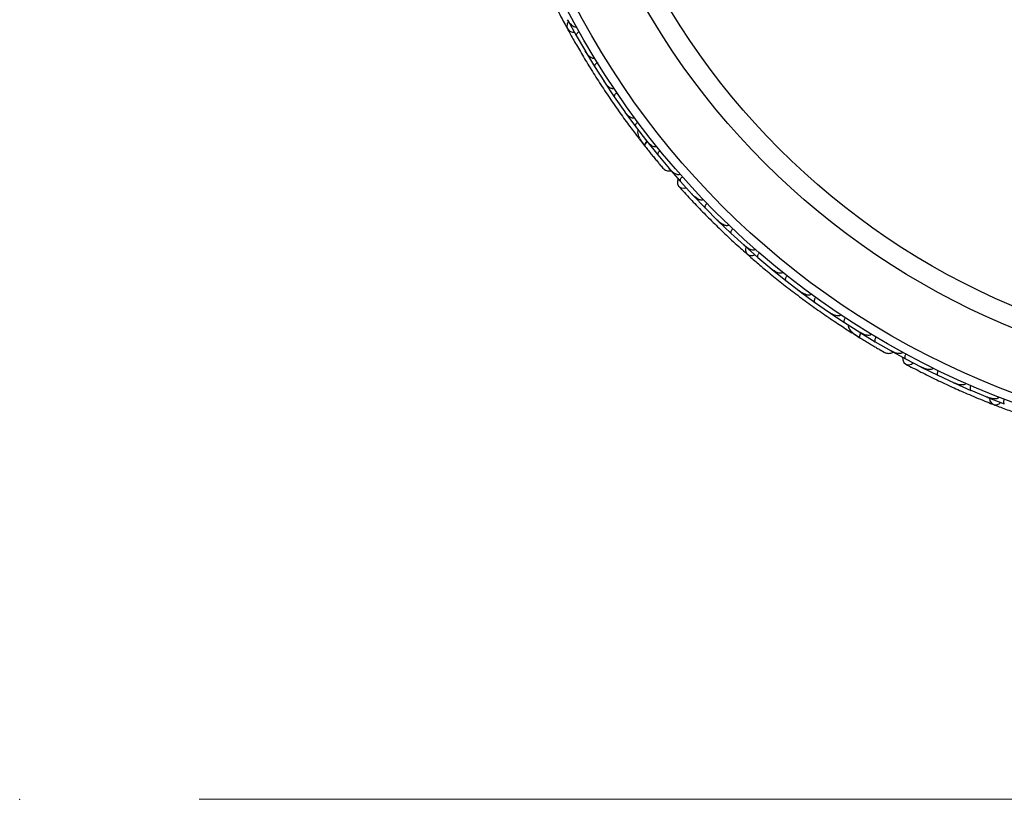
# Model space of a CAD drawing. Header units: millimetres. Extents: x 65 to 121, y 64 to 185.
# Tile 9 of 175: x 84.64 to 90.13, y 64.01 to 68.36. Entities that reach past the tile are written whole.
import ezdxf

# ---------------------------------------------------------------- set-up
doc = ezdxf.new("R2010")
doc.units = ezdxf.units.MM
doc.header["$PDSIZE"] = -1
doc.styles.add('SLDTEXTSTYLE0', font='TXT', dxfattribs={"width": 0.75})
doc.dimstyles.new('SLDDIMSTYLE2', dxfattribs={"dimtxt": 3.5, "dimasz": 3.302, "dimexe": 0, "dimexo": 0.0625, "dimgap": 0.875, "dimtad": 1, "dimlfac": 20, "dimrnd": 1e-09, "dimzin": 12, "dimdsep": 46, "dimtxsty": 'SLDTEXTSTYLE0', "dimsah": 1, "dimcen": 0.09, "dimadec": 0, "dimazin": 3, "dimtfac": 1, "dimtofl": 0, "dimtmove": 0, "dimatfit": 3, "dimfxl": 0, "dimfrac": 2, "dimtolj": 1, "dimtzin": 12, "dimarcsym": 0})

# ---------------------------------------------------------------- blocks, each defined once
blk = doc.blocks.new('_D_2')
at = {"color": 7, "linetype": 'Continuous', "lineweight": 18}
for p, q in [((85.6378, 104.0135), (117.2944, 104.0135)), ((116.2944, 104.0135), (116.2944, 64.0135)), ((85.6378, 64.0135), (117.2944, 64.0135))]:
    blk.add_line(p, q, dxfattribs=at)
for points in [[(116.2944, 104.0135), (115.7864, 100.7115), (116.8024, 100.7115)], [(116.2944, 64.0135), (116.8024, 67.3155), (115.7864, 67.3155)]]:
    blk.add_solid(points, dxfattribs=at)
at = {"color": 7, "linetype": 'Continuous', "lineweight": 18, "insert": (111.7827, 78.2428), "char_height": 3.5, "attachment_point": 1, "rotation": 90, "style": 'SLDTEXTSTYLE0'}
blk.add_mtext('800', dxfattribs=at)

msp = doc.modelspace()

# ---------------------------------------------------------------- linework, layer by layer
at = {"color": 7, "linetype": 'Continuous', "lineweight": 25}
for p, q in [((87.69281, 68.3543), (87.73969, 68.26862)), ((87.73976, 68.26865), (87.79027, 68.18153)), ((87.78648, 68.18807), (87.79018, 68.18164)), ((87.79134, 68.17895), (87.84188, 68.09548)), ((87.84195, 68.09551), (87.89623, 68.01066)), ((87.8923, 68.01681), (87.89618, 68.0107)), ((87.89741, 68.00813), (87.95162, 67.92685)), ((87.95169, 67.92688), (88.00978, 67.84427)), ((88.00579, 67.84994), (88.00978, 67.84423)), ((88.01105, 67.84183), (88.06894, 67.76276)), ((88.06901, 67.7628), (88.13088, 67.68254)), ((88.09099, 67.69288), (88.11795, 67.65821)), ((88.12703, 67.68754), (88.13092, 67.68246)), ((88.1323, 67.6801), (88.19393, 67.60326)), ((88.19399, 67.6033), (88.25974, 67.52539)), ((88.25401, 67.53135), (88.31916, 67.45686)), ((88.25611, 67.52969), (88.25983, 67.52527)), ((88.31923, 67.4569), (88.38809, 67.3819)), ((88.38337, 67.38705), (88.38786, 67.38214)), ((88.38972, 67.37958), (88.45764, 67.30841)), ((88.45771, 67.30846), (88.5294, 67.23697)), ((88.52415, 67.2422), (88.52919, 67.23715)), ((88.53112, 67.23473), (88.60177, 67.16693)), ((88.60183, 67.16698), (88.67632, 67.09895)), ((88.67071, 67.10407), (88.67614, 67.09908)), ((88.67812, 67.09681), (88.75148, 67.03234)), ((88.75153, 67.03239), (88.82879, 66.9678)), ((88.82299, 66.97264), (88.82867, 66.96787)), ((88.83068, 66.96574), (88.90673, 66.90458)), ((88.90678, 66.90464), (88.9868, 66.84347)), ((88.981, 66.8479), (88.98674, 66.84349)), ((88.98878, 66.8415), (89.06752, 66.78366)), ((89.06757, 66.78372), (89.15042, 66.72595)), ((89.14473, 66.72992), (89.15043, 66.72592)), ((89.15244, 66.7241), (89.23389, 66.66959)), ((89.23394, 66.66965), (89.31953, 66.6154)), ((89.31419, 66.61878), (89.31959, 66.61534)), ((89.27851, 66.61147), (89.31569, 66.58811)), ((89.3217, 66.61359), (89.40589, 66.56246)), ((89.40593, 66.56252), (89.49437, 66.5118)), ((89.48694, 66.51543), (89.57364, 66.46772)), ((89.48948, 66.5146), (89.49449, 66.51171)), ((89.57369, 66.46779), (89.66405, 66.42086)), ((89.65785, 66.42408), (89.66375, 66.421)), ((89.66638, 66.41923), (89.75454, 66.37559)), ((89.75459, 66.37565), (89.84641, 66.33299)), ((89.83968, 66.33612), (89.84614, 66.33309)), ((89.84879, 66.33148), (89.93837, 66.29194)), ((89.93841, 66.292), (90.03167, 66.25355)), ((90.02465, 66.25644), (90.03146, 66.25362)), ((90.0341, 66.25215), (90.12508, 66.21666))]:
    msp.add_line(p, q, dxfattribs=at)
at = {"color": 7, "linetype": 'Continuous', "lineweight": 25, "flags": 128}
for points in [[(87.69685, 68.34652), (87.68956, 68.33343), (87.6872, 68.3177), (87.69171, 68.3036), (87.70245, 68.29318), (87.71785, 68.28794), (87.72881, 68.28766)], [(88.15233, 67.61464), (88.15213, 67.61492), (88.15195, 67.6152)], [(88.30738, 67.46982), (88.3035, 67.45653), (88.30448, 67.44038), (88.31194, 67.42736), (88.32477, 67.41938), (88.34109, 67.41763), (88.35249, 67.42001)], [(88.68457, 67.09088), (88.68221, 67.07609), (88.68537, 67.0605), (88.69443, 67.0488), (88.70808, 67.04268), (88.72434, 67.04302), (88.73474, 67.04651)], [(89.36291, 66.55893), (89.36262, 66.55912), (89.36236, 66.55932)], [(89.55814, 66.47587), (89.55904, 66.46205), (89.56548, 66.44721), (89.57695, 66.43753), (89.59173, 66.43442), (89.60767, 66.43836), (89.61757, 66.44449)], [(90.04219, 66.24879), (90.04502, 66.23408), (90.05333, 66.22051), (90.06584, 66.21262), (90.08076, 66.21154), (90.09593, 66.21742), (90.10451, 66.22426)]]:
    msp.add_lwpolyline(points, dxfattribs=at)
at = {"color": 1, "linetype": 'Continuous', "lineweight": 25, "flags": 128}
for points in [[(88.13307, 67.67955), (88.13098, 67.67713), (88.12623, 67.67092), (88.1228, 67.66522), (88.12083, 67.66025), (88.1204, 67.6562), (88.12152, 67.65323)], [(89.32261, 66.61334), (89.32147, 66.61035), (89.31913, 66.60288), (89.31786, 66.59636), (89.31771, 66.59101), (89.31869, 66.58706), (89.32076, 66.58465)]]:
    msp.add_lwpolyline(points, dxfattribs=at)
at = {"color": 7, "linetype": 'Continuous', "lineweight": 25}
for radius in [4.575, 4.525, 4.188, 4.075]:
    msp.add_circle((91.75124, 70.51954), radius, dxfattribs=at)
for centre, start, end in [((88.1097, 67.71001), 168.12666, 213.60642), ((89.29023, 66.63396), 188.12666, 233.60642)]:
    msp.add_arc(centre, 0.02567, start, end, dxfattribs=at)
for points, knots in [([(87.46134, 68.79115), (87.473, 68.76264), (87.49518, 68.70841), (87.53502, 68.61766), (87.57545, 68.53044), (87.61891, 68.44178), (87.65626, 68.36879), (87.68122, 68.32316), (87.68846, 68.30993)], [0, 0, 0, 0, 0.2180556, 0.4147202, 0.5912036, 0.7489875, 0.9272426, 1, 1, 1, 1]), ([(87.74172, 68.31628), (87.74121, 68.31601), (87.7396, 68.31518), (87.73627, 68.3146), (87.729, 68.31548), (87.72072, 68.32032), (87.70586, 68.3333), (87.697, 68.34625), (87.69136, 68.35683), (87.69132, 68.3569)], [0, 0, 0, 0, 0.02335, 0.0734618, 0.134698, 0.325553, 0.4727956, 0.9964114, 1, 1, 1, 1]), ([(87.69088, 68.30503), (87.70199, 68.28484), (87.72417, 68.24456), (87.767, 68.17027), (87.81563, 68.08965), (87.86915, 68.00491), (87.92572, 67.91972), (87.98278, 67.83768), (88.03865, 67.76086), (88.07187, 67.71734), (88.08849, 67.69557)], [0, 0, 0, 0, 0.1251424, 0.2497929, 0.374676, 0.4998622, 0.6249666, 0.7502587, 0.8750633, 1, 1, 1, 1]), ([(87.75627, 68.29001), (87.75492, 68.28921), (87.75133, 68.28708), (87.74618, 68.28303), (87.74156, 68.27805), (87.73894, 68.27319), (87.73888, 68.2702), (87.73946, 68.26887), (87.73958, 68.26864), (87.7396, 68.26861)], [0, 0, 0, 0, 0.1158119, 0.3058371, 0.5011744, 0.7257197, 0.95044, 0.9934949, 1, 1, 1, 1]), ([(87.84187, 68.14312), (87.84159, 68.14295), (87.84066, 68.14239), (87.83833, 68.14151), (87.83455, 68.14118), (87.82783, 68.1425), (87.82008, 68.14671), (87.80523, 68.15864), (87.79589, 68.17109), (87.7898, 68.18139), (87.78976, 68.18146)], [0, 0, 0, 0, 0.0130732, 0.044023, 0.1002245, 0.1663566, 0.3297208, 0.4739231, 0.9964125, 1, 1, 1, 1]), ([(87.85753, 68.11754), (87.85734, 68.11742), (87.85495, 68.11592), (87.85056, 68.1127), (87.84549, 68.10769), (87.84196, 68.10256), (87.84079, 68.09837), (87.84133, 68.09622), (87.84179, 68.09546), (87.84181, 68.09543)], [0, 0, 0, 0, 0.0167419, 0.2070718, 0.3985504, 0.5993354, 0.8310375, 0.9934948, 1, 1, 1, 1]), ([(87.94949, 67.97449), (87.94943, 67.97445), (87.9484, 67.97373), (87.94585, 67.9726), (87.94082, 67.97221), (87.93148, 67.97455), (87.91955, 67.98247), (87.90674, 67.99516), (87.89925, 68.00516), (87.89579, 68.01046), (87.89575, 68.01053)], [0, 0, 0, 0, 0.0028352, 0.050977, 0.1103366, 0.2078119, 0.4531845, 0.7216401, 0.9964148, 1, 1, 1, 1]), ([(87.96632, 67.94953), (87.96613, 67.9494), (87.96381, 67.94781), (87.95957, 67.94439), (87.95471, 67.93918), (87.95141, 67.93389), (87.95042, 67.92966), (87.95106, 67.92754), (87.95155, 67.9268), (87.95157, 67.92677)], [0, 0, 0, 0, 0.016652, 0.2070285, 0.3985507, 0.5993597, 0.831024, 0.9934916, 1, 1, 1, 1]), ([(88.06463, 67.8104), (88.06382, 67.80987), (88.06205, 67.80872), (88.05808, 67.80784), (88.05149, 67.80834), (88.03728, 67.81425), (88.02276, 67.8271), (88.01283, 67.8392), (88.00934, 67.84407), (88.00929, 67.84414)], [0, 0, 0, 0, 0.0388574, 0.084812, 0.162938, 0.3126958, 0.7369051, 0.9964149, 1, 1, 1, 1]), ([(88.08267, 67.78602), (88.08143, 67.78505), (88.07815, 67.78247), (88.07358, 67.77778), (88.06964, 67.77225), (88.06767, 67.76709), (88.068, 67.76413), (88.06874, 67.76289), (88.06889, 67.76268), (88.06891, 67.76265)], [0, 0, 0, 0, 0.11561, 0.3057804, 0.5012224, 0.7256982, 0.9503445, 0.9934853, 1, 1, 1, 1]), ([(88.08418, 67.74337), (88.08343, 67.7413), (88.08093, 67.73448), (88.08224, 67.7163), (88.09422, 67.68829), (88.11224, 67.66515), (88.12155, 67.6532)], [0, 0, 0, 0, 0.0722062, 0.2380923, 0.6065513, 1, 1, 1, 1]), ([(88.13455, 67.67897), (88.13417, 67.6786), (88.12998, 67.67454), (88.1247, 67.66724), (88.12022, 67.65864), (88.12046, 67.65467), (88.12145, 67.65333), (88.12152, 67.65323)], [0, 0, 0, 0, 0.0316493, 0.3464731, 0.6613851, 0.9762941, 1, 1, 1, 1]), ([(88.18734, 67.65089), (88.18679, 67.65048), (88.18536, 67.6494), (88.182, 67.64822), (88.17611, 67.648), (88.1636, 67.65167), (88.14734, 67.66325), (88.13586, 67.67543), (88.1305, 67.68225), (88.13045, 67.68231)], [0, 0, 0, 0, 0.0273886, 0.0721385, 0.1418849, 0.2690946, 0.6203421, 0.9964192, 1, 1, 1, 1]), ([(88.11952, 67.65577), (88.12547, 67.64825), (88.13734, 67.63325), (88.1559, 67.61019), (88.17381, 67.5882), (88.19015, 67.56841), (88.20406, 67.55172), (88.2145, 67.5393), (88.22121, 67.53139), (88.22203, 67.53045), (88.22243, 67.52999)], [0, 0, 0, 0, 0.1253341, 0.2502351, 0.3757048, 0.5015073, 0.6270811, 0.7524027, 0.8783335, 1, 1, 1, 1]), ([(88.14128, 67.62842), (88.14135, 67.62834), (88.14502, 67.62368), (88.14871, 67.61912), (88.15234, 67.61463)], [0, 0, 0, 0, 0.0174037, 1, 1, 1, 1]), ([(88.20666, 67.62705), (88.20546, 67.62603), (88.20231, 67.62331), (88.19794, 67.61843), (88.19424, 67.61273), (88.19249, 67.6075), (88.19294, 67.60456), (88.19374, 67.60336), (88.1939, 67.60316), (88.19392, 67.60313)], [0, 0, 0, 0, 0.1153787, 0.305714, 0.5012752, 0.7256734, 0.9502371, 0.9934744, 1, 1, 1, 1]), ([(88.2042, 67.55153), (88.20903, 67.54578), (88.21868, 67.53429), (88.22109, 67.53152), (88.22229, 67.53013)], [0, 0, 0, 0, 0.4997894, 1, 1, 1, 1]), ([(88.22236, 67.53005), (88.22544, 67.5272), (88.23148, 67.52162), (88.24245, 67.51646), (88.25333, 67.51425), (88.26201, 67.51364), (88.26656, 67.51509), (88.26786, 67.51551)], [0, 0, 0, 0, 0.25091, 0.490928, 0.714443, 0.9181712, 1, 1, 1, 1]), ([(88.31774, 67.49603), (88.31743, 67.49576), (88.31628, 67.49477), (88.31347, 67.49339), (88.30819, 67.49261), (88.29722, 67.49458), (88.2842, 67.50194), (88.27057, 67.51297), (88.263, 67.52086), (88.25939, 67.52505), (88.25934, 67.52512)], [0, 0, 0, 0, 0.0165279, 0.0607653, 0.1238722, 0.2334997, 0.5249132, 0.7588895, 0.9964268, 1, 1, 1, 1]), ([(88.33076, 67.48131), (88.32961, 67.48023), (88.32657, 67.47739), (88.32241, 67.47233), (88.31895, 67.46648), (88.31742, 67.46119), (88.31799, 67.45827), (88.31883, 67.45711), (88.319, 67.45691), (88.31903, 67.45689)], [0, 0, 0, 0, 0.1152798, 0.3056806, 0.5012898, 0.7256609, 0.9501956, 0.9934701, 1, 1, 1, 1]), ([(88.3112, 67.42815), (88.33191, 67.40535), (88.37129, 67.36197), (88.43978, 67.29032), (88.50759, 67.22219), (88.57876, 67.15374), (88.63882, 67.09793), (88.67788, 67.06359), (88.6892, 67.05363)], [0, 0, 0, 0, 0.2180556, 0.4147202, 0.5912036, 0.7489875, 0.9272426, 1, 1, 1, 1]), ([(88.44698, 67.35529), (88.44614, 67.35458), (88.44506, 67.35367), (88.44242, 67.35244), (88.43748, 67.35136), (88.42983, 67.35255), (88.41647, 67.35765), (88.40214, 67.36751), (88.39177, 67.37726), (88.38761, 67.38171), (88.38756, 67.38177)], [0, 0, 0, 0, 0.04399244, 0.05654248, 0.11821178, 0.24858393, 0.3779124, 0.73392078, 0.99642285, 1, 1, 1, 1]), ([(88.46813, 67.33336), (88.46797, 67.33321), (88.46596, 67.33124), (88.46237, 67.32714), (88.45849, 67.32116), (88.45614, 67.31539), (88.45589, 67.31105), (88.45688, 67.30908), (88.45749, 67.30844), (88.45752, 67.30842)], [0, 0, 0, 0, 0.0163611, 0.206885, 0.3985455, 0.5994314, 0.8309806, 0.9934816, 1, 1, 1, 1]), ([(88.58926, 67.21311), (88.58866, 67.21253), (88.58749, 67.21142), (88.58472, 67.20998), (88.57953, 67.20879), (88.57214, 67.20965), (88.55872, 67.21407), (88.54405, 67.22322), (88.53325, 67.23252), (88.52894, 67.23674), (88.52889, 67.2368)], [0, 0, 0, 0, 0.0336188, 0.0647198, 0.1259403, 0.2511281, 0.3754616, 0.735616, 0.9964191, 1, 1, 1, 1]), ([(88.61115, 67.19232), (88.61009, 67.19115), (88.60731, 67.18805), (88.60362, 67.18263), (88.6007, 67.17649), (88.59966, 67.17108), (88.6005, 67.16821), (88.60145, 67.16712), (88.60164, 67.16694), (88.60166, 67.16691)], [0, 0, 0, 0, 0.1157169, 0.3058088, 0.5011944, 0.7257089, 0.9503963, 0.9934905, 1, 1, 1, 1]), ([(88.73709, 67.07782), (88.7367, 67.07739), (88.73547, 67.07606), (88.73254, 67.07437), (88.72541, 67.07271), (88.71597, 67.07443), (88.69757, 67.08154), (88.68481, 67.09069), (88.67589, 67.09869), (88.67583, 67.09875)], [0, 0, 0, 0, 0.02335, 0.0734618, 0.134698, 0.325553, 0.4727956, 0.9964114, 1, 1, 1, 1]), ([(88.75974, 67.05811), (88.75874, 67.05689), (88.7561, 67.05366), (88.75265, 67.04809), (88.75001, 67.04183), (88.74921, 67.03637), (88.75017, 67.03354), (88.75117, 67.03249), (88.75137, 67.03232), (88.75139, 67.0323)], [0, 0, 0, 0, 0.1158119, 0.3058371, 0.5011744, 0.7257197, 0.95044, 0.9934949, 1, 1, 1, 1]), ([(88.69316, 67.04985), (88.71051, 67.03469), (88.74513, 67.00442), (88.81078, 66.94926), (88.88405, 66.89013), (88.96332, 66.82881), (89.04562, 66.7681), (89.1273, 66.71052), (89.20607, 66.65745), (89.25217, 66.62791), (89.27523, 66.61314)], [0, 0, 0, 0, 0.1251424, 0.2497929, 0.374676, 0.4998622, 0.6249666, 0.7502587, 0.8750633, 1, 1, 1, 1]), ([(88.89042, 66.94935), (88.89021, 66.9491), (88.88953, 66.94825), (88.88764, 66.94663), (88.88421, 66.94503), (88.87744, 66.94397), (88.86872, 66.94527), (88.85068, 66.95141), (88.83764, 66.95991), (88.8284, 66.9675), (88.82834, 66.96755)], [0, 0, 0, 0, 0.0130732, 0.044023, 0.1002245, 0.1663566, 0.3297208, 0.4739231, 0.9964125, 1, 1, 1, 1]), ([(88.91389, 66.93067), (88.91375, 66.93049), (88.91201, 66.92827), (88.90899, 66.92374), (88.90594, 66.9173), (88.90437, 66.91126), (88.90471, 66.90693), (88.90595, 66.90509), (88.90665, 66.90454), (88.90668, 66.90452)], [0, 0, 0, 0, 0.0167419, 0.2070718, 0.3985504, 0.5993354, 0.8310375, 0.9934948, 1, 1, 1, 1]), ([(89.04923, 66.8277), (89.04919, 66.82764), (89.04846, 66.82661), (89.04645, 66.82468), (89.04186, 66.82259), (89.03228, 66.8216), (89.01836, 66.82496), (89.00199, 66.8325), (88.99152, 66.83933), (88.98646, 66.84314), (88.98639, 66.84319)], [0, 0, 0, 0, 0.0028352, 0.050977, 0.1103366, 0.2078119, 0.4531845, 0.7216401, 0.9964148, 1, 1, 1, 1]), ([(89.07357, 66.81), (89.07344, 66.80982), (89.07181, 66.80753), (89.06899, 66.80286), (89.06621, 66.7963), (89.06491, 66.7902), (89.06543, 66.78589), (89.06676, 66.78411), (89.06747, 66.78359), (89.0675, 66.78357)], [0, 0, 0, 0, 0.016652, 0.2070285, 0.3985507, 0.5993597, 0.831024, 0.9934916, 1, 1, 1, 1]), ([(89.21354, 66.71288), (89.21296, 66.71211), (89.21169, 66.71043), (89.20826, 66.70824), (89.2019, 66.70645), (89.18652, 66.70715), (89.16848, 66.71426), (89.15501, 66.72223), (89.15007, 66.72562), (89.15, 66.72566)], [0, 0, 0, 0, 0.0388574, 0.084812, 0.162938, 0.3126958, 0.7369051, 0.9964149, 1, 1, 1, 1]), ([(89.23883, 66.69614), (89.238, 66.69481), (89.2358, 66.69127), (89.2331, 66.6853), (89.2313, 66.67874), (89.23121, 66.67323), (89.23253, 66.67056), (89.23365, 66.66965), (89.23387, 66.6695), (89.2339, 66.66948)], [0, 0, 0, 0, 0.11561, 0.3057804, 0.50122242, 0.72569819, 0.95034449, 0.99348532, 1, 1, 1, 1]), ([(89.25484, 66.65659), (89.25484, 66.65438), (89.25483, 66.64712), (89.26228, 66.63048), (89.28311, 66.60826), (89.30796, 66.59268), (89.32079, 66.58463)], [0, 0, 0, 0, 0.0722062, 0.2380923, 0.6065513, 1, 1, 1, 1]), ([(89.31801, 66.58635), (89.32617, 66.58133), (89.34246, 66.57129), (89.36779, 66.55597), (89.39213, 66.54143), (89.41426, 66.52841), (89.43303, 66.51749), (89.4471, 66.5094), (89.45611, 66.50425), (89.4572, 66.50365), (89.45773, 66.50335)], [0, 0, 0, 0, 0.1253341, 0.2502351, 0.3757048, 0.5015073, 0.6270811, 0.7524027, 0.8783335, 1, 1, 1, 1]), ([(89.3242, 66.61329), (89.32397, 66.61282), (89.32142, 66.60757), (89.31896, 66.59891), (89.31768, 66.58929), (89.31927, 66.58564), (89.32066, 66.58472), (89.32076, 66.58465)], [0, 0, 0, 0, 0.0316493, 0.3464731, 0.6613851, 0.9762941, 1, 1, 1, 1]), ([(89.38341, 66.60496), (89.38303, 66.60439), (89.38205, 66.60289), (89.37931, 66.60063), (89.37385, 66.59841), (89.36084, 66.59758), (89.3416, 66.6029), (89.32664, 66.61041), (89.31927, 66.61499), (89.3192, 66.61504)], [0, 0, 0, 0, 0.0273886, 0.0721385, 0.1418849, 0.2690946, 0.6203421, 0.9964192, 1, 1, 1, 1]), ([(89.34781, 66.56809), (89.3479, 66.56804), (89.35294, 66.56492), (89.35797, 66.5619), (89.36292, 66.55892)], [0, 0, 0, 0, 0.0174037, 1, 1, 1, 1]), ([(89.40971, 66.58917), (89.40894, 66.5878), (89.4069, 66.58417), (89.40447, 66.57809), (89.40294, 66.57146), (89.40309, 66.56596), (89.40452, 66.56335), (89.40567, 66.56249), (89.4059, 66.56235), (89.40593, 66.56234)], [0, 0, 0, 0, 0.1153787, 0.305714, 0.5012752, 0.7256734, 0.9502371, 0.9934744, 1, 1, 1, 1]), ([(89.43324, 66.51736), (89.43973, 66.51361), (89.45273, 66.50612), (89.45595, 66.50433), (89.45755, 66.50344)], [0, 0, 0, 0, 0.4997894, 1, 1, 1, 1]), ([(89.55891, 66.50404), (89.55871, 66.50368), (89.55797, 66.50236), (89.5558, 66.5001), (89.5511, 66.49756), (89.54012, 66.49566), (89.52537, 66.49812), (89.50879, 66.50383), (89.49897, 66.50865), (89.49415, 66.51136), (89.49408, 66.5114)], [0, 0, 0, 0, 0.0165279, 0.0607653, 0.1238722, 0.2334997, 0.5249132, 0.7588895, 0.9964268, 1, 1, 1, 1]), ([(89.45764, 66.50339), (89.46152, 66.50176), (89.4691, 66.49858), (89.48118, 66.49749), (89.49215, 66.49913), (89.50051, 66.50153), (89.50429, 66.50445), (89.50538, 66.50529)], [0, 0, 0, 0, 0.25091, 0.490928, 0.714443, 0.9181712, 1, 1, 1, 1]), ([(89.57618, 66.49466), (89.57547, 66.49326), (89.57358, 66.48955), (89.5714, 66.48337), (89.57015, 66.47669), (89.57052, 66.47119), (89.57205, 66.46865), (89.57325, 66.46784), (89.57347, 66.46772), (89.5735, 66.4677)], [0, 0, 0, 0, 0.1152798, 0.3056806, 0.5012898, 0.7256609, 0.9501956, 0.9934701, 1, 1, 1, 1]), ([(89.57597, 66.43802), (89.60324, 66.42367), (89.65508, 66.39639), (89.74394, 66.35248), (89.83097, 66.31166), (89.92126, 66.27167), (89.99678, 66.23976), (90.04524, 66.22085), (90.05928, 66.21537)], [0, 0, 0, 0, 0.2180556, 0.4147202, 0.5912036, 0.7489875, 0.9272426, 1, 1, 1, 1]), ([(89.72849, 66.416), (89.72794, 66.41504), (89.72724, 66.41382), (89.72518, 66.41176), (89.72091, 66.40905), (89.71332, 66.40755), (89.69901, 66.40778), (89.68218, 66.41214), (89.66909, 66.41776), (89.66367, 66.42052), (89.66359, 66.42055)], [0, 0, 0, 0, 0.0439924, 0.0565425, 0.1182118, 0.2485839, 0.3779124, 0.7339208, 0.9964229, 1, 1, 1, 1]), ([(89.75586, 66.40262), (89.75577, 66.40242), (89.75455, 66.39988), (89.75258, 66.3948), (89.75098, 66.38786), (89.75074, 66.38163), (89.75199, 66.37747), (89.7536, 66.37595), (89.75439, 66.37556), (89.75442, 66.37555)], [0, 0, 0, 0, 0.0163611, 0.206885, 0.3985455, 0.5994314, 0.8309806, 0.9934816, 1, 1, 1, 1]), ([(89.91082, 66.33105), (89.91045, 66.3303), (89.90974, 66.32886), (89.90762, 66.32656), (89.90316, 66.32367), (89.89592, 66.32194), (89.88179, 66.32151), (89.86488, 66.32509), (89.85155, 66.33013), (89.84606, 66.33263), (89.84598, 66.33266)], [0, 0, 0, 0, 0.0336188, 0.0647198, 0.1259403, 0.2511281, 0.3754616, 0.735616, 0.9964191, 1, 1, 1, 1]), ([(89.93849, 66.319), (89.93791, 66.31754), (89.93636, 66.31367), (89.93474, 66.30732), (89.93409, 66.30056), (89.93497, 66.29511), (89.93673, 66.2927), (89.938, 66.292), (89.93824, 66.2919), (89.93827, 66.29188)], [0, 0, 0, 0, 0.11571691, 0.30580882, 0.50119443, 0.72570886, 0.95039629, 0.99349051, 1, 1, 1, 1]), ([(90.09601, 66.25448), (90.09578, 66.25394), (90.09508, 66.25227), (90.09291, 66.24968), (90.08677, 66.24568), (90.07732, 66.24407), (90.05759, 66.24446), (90.04248, 66.24869), (90.03136, 66.25316), (90.03128, 66.2532)], [0, 0, 0, 0, 0.02335, 0.0734618, 0.134698, 0.325553, 0.4727956, 0.9964114, 1, 1, 1, 1]), ([(90.12404, 66.2437), (90.12351, 66.24221), (90.12213, 66.23828), (90.12079, 66.23187), (90.12045, 66.22508), (90.12157, 66.21967), (90.12344, 66.21735), (90.12474, 66.2167), (90.12498, 66.21661), (90.12502, 66.21659)], [0, 0, 0, 0, 0.1158119, 0.3058371, 0.5011744, 0.7257197, 0.95044, 0.9934949, 1, 1, 1, 1]), ([(90.06429, 66.21318), (90.08578, 66.20486), (90.12866, 66.18825), (90.20922, 66.15887), (90.29829, 66.12838), (90.39376, 66.09786), (90.49186, 66.06896), (90.5883, 66.04279), (90.68048, 66.01986), (90.7339, 66.00788), (90.76062, 66.00188)], [0, 0, 0, 0, 0.1251424, 0.2497929, 0.374676, 0.4998622, 0.6249666, 0.7502587, 0.8750633, 1, 1, 1, 1])]:
    msp.add_open_spline(points, degree=3, knots=knots, dxfattribs=at)
at = {"color": 7, "linetype": 'Continuous', "lineweight": 0}
msp.add_point((84.6378, 64.01348), dxfattribs=at)

# ---------------------------------------------------------------- dimensions: what is measured, and where the dimension line sits
at = {"color": 7, "linetype": 'Continuous', "lineweight": 18}
dim = msp.add_linear_dim(base=(116.29442, 64.01348), p1=(84.6378, 104.01348), p2=(84.6378, 64.01348), angle=90, dimstyle='SLDDIMSTYLE2', dxfattribs=at)
dim.commit()
dim.dimension.update_dxf_attribs({"geometry": '_D_2', "text_midpoint": (116.29442, 82.12194), "dimtype": 160})

doc.saveas('drawing.dxf')
